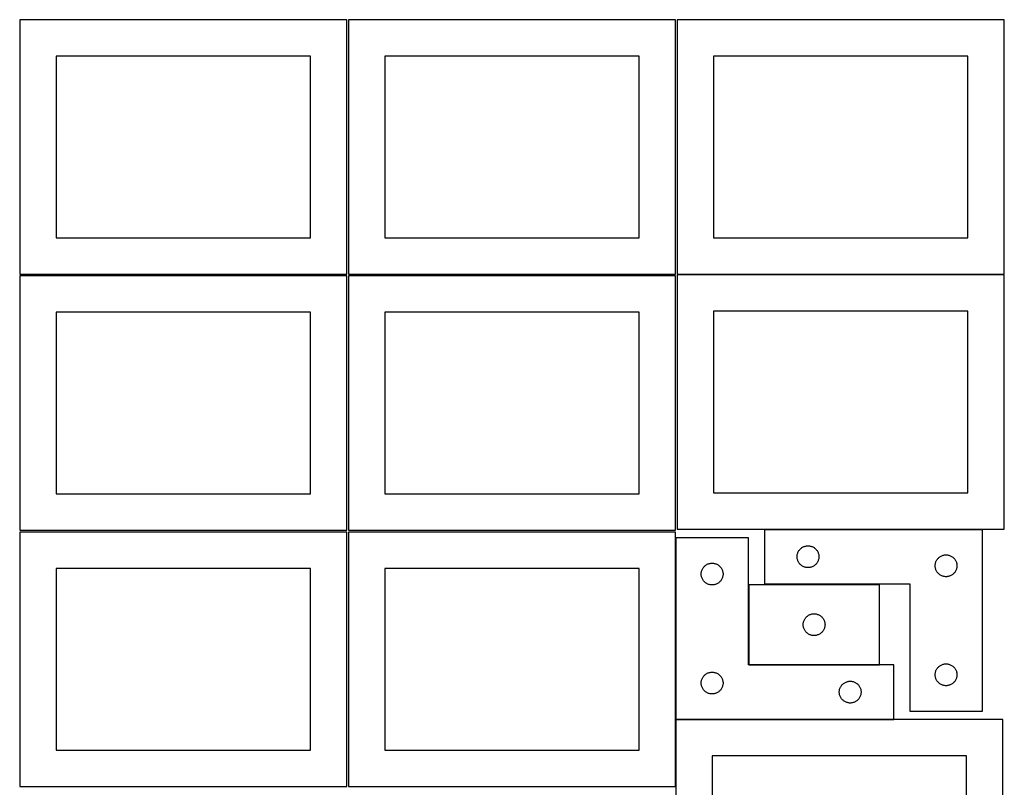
# Model space of a CAD drawing. Header units: millimetres. Extents: x 7 to 1243, y 7 to 2493.
# Tile 10 of 19: x 7 to 820, y 1275 to 1909. Entities that reach past the tile are written whole.
import ezdxf

# ---------------------------------------------------------------- set-up
doc = ezdxf.new("R2010")
doc.units = ezdxf.units.MM
doc.layers.add('COMMON', color=5, linetype='CONTINUOUS', true_color=0x0000ff)
doc.layers.add('CUT', color=7, linetype='CONTINUOUS', true_color=0x000000)

msp = doc.modelspace()

# ---------------------------------------------------------------- linework, layer by layer
at = {"layer": 'COMMON'}
for p, q in [((621.457728, 1487.87699), (801.457728, 1487.87699)), ((608.510984, 1376.069847), (716.510984, 1376.069847)), ((728.298393, 1330.869847), (548.298393, 1330.869847))]:
    msp.add_line(p, q, dxfattribs=at)
at = {"layer": 'CUT'}
for p, q in [((276.520933, 1908.688661), (6.520933, 1908.688661)), ((6.520933, 1908.688661), (6.520933, 1698.688661)), ((276.520933, 1698.688661), (276.520933, 1908.688661)), ((548.041929, 1908.688661), (278.041929, 1908.688661)), ((278.041929, 1908.688661), (278.041929, 1698.688661)), ((548.041929, 1698.688661), (548.041929, 1908.688661)), ((819.562864, 1908.688661), (549.562864, 1908.688661)), ((549.562864, 1908.688661), (549.562864, 1698.688661)), ((819.562864, 1698.688661), (819.562864, 1908.688661)), ((246.520933, 1878.688661), (36.520933, 1878.688661)), ((36.520933, 1878.688661), (36.520933, 1728.688661)), ((246.520933, 1728.688661), (246.520933, 1878.688661)), ((518.041929, 1878.688661), (308.041929, 1878.688661)), ((308.041929, 1878.688661), (308.041929, 1728.688661)), ((518.041929, 1728.688661), (518.041929, 1878.688661)), ((789.562864, 1878.688661), (579.562864, 1878.688661)), ((579.562864, 1878.688661), (579.562864, 1728.688661)), ((789.562864, 1728.688661), (789.562864, 1878.688661)), ((36.520933, 1728.688661), (246.520933, 1728.688661)), ((308.041929, 1728.688661), (518.041929, 1728.688661)), ((579.562864, 1728.688661), (789.562864, 1728.688661)), ((6.520933, 1698.688661), (276.520933, 1698.688661)), ((276.520933, 1697.167665), (6.520933, 1697.167665)), ((6.520933, 1697.167665), (6.520933, 1487.167665)), ((276.520933, 1487.167665), (276.520933, 1697.167665)), ((278.041929, 1698.688661), (548.041929, 1698.688661)), ((548.041929, 1697.167665), (278.041929, 1697.167665)), ((278.041929, 1697.167665), (278.041929, 1487.167665)), ((548.041929, 1487.167665), (548.041929, 1697.167665)), ((819.529722, 1697.976991), (549.529722, 1697.976991)), ((549.529722, 1697.976991), (549.529722, 1487.976991)), ((549.562864, 1698.688661), (819.562864, 1698.688661)), ((819.529722, 1487.976991), (819.529722, 1697.976991)), ((246.520933, 1667.167665), (36.520933, 1667.167665)), ((36.520933, 1667.167665), (36.520933, 1517.167665)), ((246.520933, 1517.167665), (246.520933, 1667.167665)), ((518.041929, 1667.167665), (308.041929, 1667.167665)), ((308.041929, 1667.167665), (308.041929, 1517.167665)), ((518.041929, 1517.167665), (518.041929, 1667.167665)), ((789.529722, 1667.976991), (579.529722, 1667.976991)), ((579.529722, 1667.976991), (579.529722, 1517.976991)), ((789.529722, 1517.976991), (789.529722, 1667.976991)), ((36.520933, 1517.167665), (246.520933, 1517.167665)), ((308.041929, 1517.167665), (518.041929, 1517.167665)), ((579.529722, 1517.976991), (789.529722, 1517.976991)), ((549.529722, 1487.976991), (819.529722, 1487.976991)), ((6.520933, 1487.167665), (276.520933, 1487.167665)), ((276.520933, 1485.646669), (6.520933, 1485.646669)), ((6.520933, 1485.646669), (6.520933, 1275.646669)), ((276.520933, 1275.646669), (276.520933, 1485.646669)), ((278.041929, 1487.167665), (548.041929, 1487.167665)), ((548.041929, 1485.646669), (278.041929, 1485.646669)), ((278.041929, 1485.646669), (278.041929, 1275.646669)), ((548.041929, 1275.646669), (548.041929, 1485.646669)), ((608.298393, 1480.969847), (548.298393, 1480.969847)), ((548.298393, 1480.969847), (548.298393, 1330.969847)), ((608.298393, 1375.969847), (608.298393, 1480.969847)), ((801.457728, 1487.77699), (621.457728, 1487.77699)), ((621.457728, 1487.77699), (621.457728, 1442.77699)), ((801.457728, 1337.77699), (801.457728, 1487.77699)), ((650.691169, 1471.211103), (651.093767, 1471.640951)), ((651.093767, 1471.640951), (651.523615, 1472.043549)), ((651.523615, 1472.043549), (651.978875, 1472.41717)), ((651.978875, 1472.41717), (652.457595, 1472.760217)), ((652.457595, 1472.760217), (652.957728, 1473.071219)), ((652.957728, 1473.071219), (653.477129, 1473.348845)), ((653.477129, 1473.348845), (654.013577, 1473.591906)), ((654.013577, 1473.591906), (654.564772, 1473.799361)), ((654.564772, 1473.799361), (655.128356, 1473.970323)), ((655.128356, 1473.970323), (655.701915, 1474.104058)), ((655.701915, 1474.104058), (656.282992, 1474.199994)), ((656.282992, 1474.199994), (656.869099, 1474.257721)), ((656.869099, 1474.257721), (657.457728, 1474.27699)), ((657.457728, 1474.27699), (658.046356, 1474.257721)), ((658.046356, 1474.257721), (658.632463, 1474.199994)), ((658.632463, 1474.199994), (659.21354, 1474.104058)), ((659.21354, 1474.104058), (659.787099, 1473.970323)), ((659.787099, 1473.970323), (660.350683, 1473.799361)), ((660.350683, 1473.799361), (660.901878, 1473.591906)), ((660.901878, 1473.591906), (661.438326, 1473.348845)), ((661.438326, 1473.348845), (661.957728, 1473.071219)), ((661.957728, 1473.071219), (662.45786, 1472.760217)), ((662.45786, 1472.760217), (662.93658, 1472.41717)), ((662.93658, 1472.41717), (663.39184, 1472.043549)), ((663.39184, 1472.043549), (663.821689, 1471.640951)), ((663.821689, 1471.640951), (664.224286, 1471.211103)), ((648.457728, 1465.27699), (648.476997, 1465.865618)), ((648.476997, 1464.688362), (648.457728, 1465.27699)), ((648.476997, 1465.865618), (648.534724, 1466.451726)), ((648.534724, 1464.102255), (648.476997, 1464.688362)), ((648.534724, 1466.451726), (648.63066, 1467.032803)), ((648.63066, 1463.521177), (648.534724, 1464.102255)), ((648.63066, 1467.032803), (648.764395, 1467.606362)), ((648.764395, 1462.947619), (648.63066, 1463.521177)), ((648.764395, 1467.606362), (648.935356, 1468.169946)), ((648.935356, 1468.169946), (649.142812, 1468.721141)), ((649.142812, 1468.721141), (649.385873, 1469.257589)), ((649.385873, 1469.257589), (649.663499, 1469.77699)), ((649.663499, 1469.77699), (649.974501, 1470.277122)), ((649.974501, 1470.277122), (650.317547, 1470.755843)), ((650.317547, 1470.755843), (650.691169, 1471.211103)), ((664.224286, 1471.211103), (664.597908, 1470.755843)), ((664.597908, 1470.755843), (664.940954, 1470.277122)), ((664.940954, 1470.277122), (665.251956, 1469.77699)), ((665.251956, 1469.77699), (665.529582, 1469.257589)), ((665.529582, 1469.257589), (665.772643, 1468.721141)), ((665.772643, 1468.721141), (665.980099, 1468.169946)), ((665.980099, 1468.169946), (666.15106, 1467.606362)), ((666.15106, 1467.606362), (666.284795, 1467.032803)), ((666.284795, 1463.521177), (666.15106, 1462.947619)), ((666.284795, 1467.032803), (666.380731, 1466.451726)), ((666.380731, 1464.102255), (666.284795, 1463.521177)), ((666.380731, 1466.451726), (666.438458, 1465.865618)), ((666.438458, 1464.688362), (666.380731, 1464.102255)), ((666.438458, 1465.865618), (666.457728, 1465.27699)), ((666.457728, 1465.27699), (666.438458, 1464.688362)), ((764.317547, 1463.255843), (764.691169, 1463.711103)), ((764.691169, 1463.711103), (765.093767, 1464.140951)), ((765.093767, 1464.140951), (765.523615, 1464.543549)), ((765.523615, 1464.543549), (765.978875, 1464.91717)), ((765.978875, 1464.91717), (766.457595, 1465.260217)), ((766.457595, 1465.260217), (766.957728, 1465.571219)), ((766.957728, 1465.571219), (767.477129, 1465.848845)), ((767.477129, 1465.848845), (768.013577, 1466.091906)), ((768.013577, 1466.091906), (768.564772, 1466.299361)), ((768.564772, 1466.299361), (769.128356, 1466.470323)), ((769.128356, 1466.470323), (769.701915, 1466.604058)), ((769.701915, 1466.604058), (770.282992, 1466.699994)), ((770.282992, 1466.699994), (770.869099, 1466.757721)), ((770.869099, 1466.757721), (771.457728, 1466.77699)), ((771.457728, 1466.77699), (772.046356, 1466.757721)), ((772.046356, 1466.757721), (772.632463, 1466.699994)), ((772.632463, 1466.699994), (773.21354, 1466.604058)), ((773.21354, 1466.604058), (773.787099, 1466.470323)), ((773.787099, 1466.470323), (774.350683, 1466.299361)), ((774.350683, 1466.299361), (774.901878, 1466.091906)), ((774.901878, 1466.091906), (775.438326, 1465.848845)), ((775.438326, 1465.848845), (775.957728, 1465.571219)), ((775.957728, 1465.571219), (776.45786, 1465.260217)), ((776.45786, 1465.260217), (776.93658, 1464.91717)), ((776.93658, 1464.91717), (777.39184, 1464.543549)), ((777.39184, 1464.543549), (777.821689, 1464.140951)), ((777.821689, 1464.140951), (778.224286, 1463.711103)), ((778.224286, 1463.711103), (778.597908, 1463.255843)), ((246.520933, 1455.646669), (36.520933, 1455.646669)), ((36.520933, 1455.646669), (36.520933, 1305.646669)), ((246.520933, 1305.646669), (246.520933, 1455.646669)), ((518.041929, 1455.646669), (308.041929, 1455.646669)), ((308.041929, 1455.646669), (308.041929, 1305.646669)), ((518.041929, 1305.646669), (518.041929, 1455.646669)), ((570.226538, 1454.950445), (570.504164, 1455.469847)), ((570.504164, 1455.469847), (570.815167, 1455.969979)), ((570.815167, 1455.969979), (571.158213, 1456.448699)), ((571.158213, 1456.448699), (571.531835, 1456.903959)), ((571.531835, 1456.903959), (571.934432, 1457.333808)), ((571.934432, 1457.333808), (572.364281, 1457.736405)), ((572.364281, 1457.736405), (572.81954, 1458.110027)), ((572.81954, 1458.110027), (573.298261, 1458.453073)), ((573.298261, 1458.453073), (573.798393, 1458.764075)), ((573.798393, 1458.764075), (574.317795, 1459.041701)), ((574.317795, 1459.041701), (574.854242, 1459.284762)), ((574.854242, 1459.284762), (575.405438, 1459.492218)), ((575.405438, 1459.492218), (575.969022, 1459.663179)), ((575.969022, 1459.663179), (576.54258, 1459.796914)), ((576.54258, 1459.796914), (577.123657, 1459.89285)), ((577.123657, 1459.89285), (577.709765, 1459.950577)), ((577.709765, 1459.950577), (578.298393, 1459.969847)), ((578.298393, 1459.969847), (578.887021, 1459.950577)), ((578.887021, 1459.950577), (579.473129, 1459.89285)), ((579.473129, 1459.89285), (580.054206, 1459.796914)), ((580.054206, 1459.796914), (580.627765, 1459.663179)), ((580.627765, 1459.663179), (581.191348, 1459.492218)), ((581.191348, 1459.492218), (581.742544, 1459.284762)), ((581.742544, 1459.284762), (582.278991, 1459.041701)), ((582.278991, 1459.041701), (582.798393, 1458.764075)), ((582.798393, 1458.764075), (583.298525, 1458.453073)), ((583.298525, 1458.453073), (583.777246, 1458.110027)), ((583.777246, 1458.110027), (584.232505, 1457.736405)), ((584.232505, 1457.736405), (584.662354, 1457.333808)), ((584.662354, 1457.333808), (585.064951, 1456.903959)), ((585.064951, 1456.903959), (585.438573, 1456.448699)), ((585.438573, 1456.448699), (585.78162, 1455.969979)), ((585.78162, 1455.969979), (586.092622, 1455.469847)), ((586.092622, 1455.469847), (586.370248, 1454.950445)), ((648.935356, 1462.384035), (648.764395, 1462.947619)), ((649.142812, 1461.832839), (648.935356, 1462.384035)), ((649.385873, 1461.296392), (649.142812, 1461.832839)), ((649.663499, 1460.77699), (649.385873, 1461.296392)), ((649.974501, 1460.276858), (649.663499, 1460.77699)), ((650.317547, 1459.798137), (649.974501, 1460.276858)), ((650.691169, 1459.342878), (650.317547, 1459.798137)), ((651.093767, 1458.913029), (650.691169, 1459.342878)), ((651.523615, 1458.510432), (651.093767, 1458.913029)), ((651.978875, 1458.13681), (651.523615, 1458.510432)), ((652.457595, 1457.793764), (651.978875, 1458.13681)), ((652.957728, 1457.482762), (652.457595, 1457.793764)), ((653.477129, 1457.205136), (652.957728, 1457.482762)), ((654.013577, 1456.962075), (653.477129, 1457.205136)), ((654.564772, 1456.754619), (654.013577, 1456.962075)), ((655.128356, 1456.583658), (654.564772, 1456.754619)), ((655.701915, 1456.449923), (655.128356, 1456.583658)), ((656.282992, 1456.353987), (655.701915, 1456.449923)), ((656.869099, 1456.29626), (656.282992, 1456.353987)), ((657.457728, 1456.27699), (656.869099, 1456.29626)), ((658.046356, 1456.29626), (657.457728, 1456.27699)), ((658.632463, 1456.353987), (658.046356, 1456.29626)), ((659.21354, 1456.449923), (658.632463, 1456.353987)), ((659.787099, 1456.583658), (659.21354, 1456.449923)), ((660.350683, 1456.754619), (659.787099, 1456.583658)), ((660.901878, 1456.962075), (660.350683, 1456.754619)), ((661.438326, 1457.205136), (660.901878, 1456.962075)), ((661.957728, 1457.482762), (661.438326, 1457.205136)), ((662.45786, 1457.793764), (661.957728, 1457.482762)), ((662.93658, 1458.13681), (662.45786, 1457.793764)), ((663.39184, 1458.510432), (662.93658, 1458.13681)), ((663.821689, 1458.913029), (663.39184, 1458.510432)), ((664.224286, 1459.342878), (663.821689, 1458.913029)), ((664.597908, 1459.798137), (664.224286, 1459.342878)), ((664.940954, 1460.276858), (664.597908, 1459.798137)), ((665.251956, 1460.77699), (664.940954, 1460.276858)), ((665.529582, 1461.296392), (665.251956, 1460.77699)), ((665.772643, 1461.832839), (665.529582, 1461.296392)), ((665.980099, 1462.384035), (665.772643, 1461.832839)), ((666.15106, 1462.947619), (665.980099, 1462.384035)), ((762.457728, 1457.77699), (762.476997, 1458.365618)), ((762.476997, 1457.188362), (762.457728, 1457.77699)), ((762.476997, 1458.365618), (762.534724, 1458.951726)), ((762.534724, 1456.602255), (762.476997, 1457.188362)), ((762.534724, 1458.951726), (762.63066, 1459.532803)), ((762.63066, 1456.021177), (762.534724, 1456.602255)), ((762.63066, 1459.532803), (762.764395, 1460.106362)), ((762.764395, 1455.447619), (762.63066, 1456.021177)), ((762.764395, 1460.106362), (762.935356, 1460.669946)), ((762.935356, 1454.884035), (762.764395, 1455.447619)), ((762.935356, 1460.669946), (763.142812, 1461.221141)), ((763.142812, 1461.221141), (763.385873, 1461.757589)), ((763.385873, 1461.757589), (763.663499, 1462.27699)), ((763.663499, 1462.27699), (763.974501, 1462.777122)), ((763.974501, 1462.777122), (764.317547, 1463.255843)), ((778.597908, 1463.255843), (778.940954, 1462.777122)), ((778.940954, 1462.777122), (779.251956, 1462.27699)), ((779.251956, 1462.27699), (779.529582, 1461.757589)), ((779.529582, 1461.757589), (779.772643, 1461.221141)), ((779.772643, 1461.221141), (779.980099, 1460.669946)), ((779.980099, 1460.669946), (780.15106, 1460.106362)), ((780.15106, 1455.447619), (779.980099, 1454.884035)), ((780.15106, 1460.106362), (780.284795, 1459.532803)), ((780.284795, 1456.021177), (780.15106, 1455.447619)), ((780.284795, 1459.532803), (780.380731, 1458.951726)), ((780.380731, 1456.602255), (780.284795, 1456.021177)), ((780.380731, 1458.951726), (780.438458, 1458.365618)), ((780.438458, 1457.188362), (780.380731, 1456.602255)), ((780.438458, 1458.365618), (780.457728, 1457.77699)), ((780.457728, 1457.77699), (780.438458, 1457.188362)), ((569.298393, 1450.969847), (569.317663, 1451.558475)), ((569.317663, 1450.381218), (569.298393, 1450.969847)), ((569.317663, 1451.558475), (569.375389, 1452.144582)), ((569.375389, 1449.795111), (569.317663, 1450.381218)), ((569.375389, 1452.144582), (569.471326, 1452.725659)), ((569.471326, 1449.214034), (569.375389, 1449.795111)), ((569.471326, 1452.725659), (569.605061, 1453.299218)), ((569.605061, 1448.640475), (569.471326, 1449.214034)), ((569.605061, 1453.299218), (569.776022, 1453.862802)), ((569.776022, 1448.076891), (569.605061, 1448.640475)), ((569.776022, 1453.862802), (569.983477, 1454.413997)), ((569.983477, 1447.525696), (569.776022, 1448.076891)), ((569.983477, 1454.413997), (570.226538, 1454.950445)), ((570.226538, 1446.989248), (569.983477, 1447.525696)), ((586.370248, 1454.950445), (586.613309, 1454.413997)), ((586.613309, 1447.525696), (586.370248, 1446.989248)), ((586.613309, 1454.413997), (586.820764, 1453.862802)), ((586.820764, 1448.076891), (586.613309, 1447.525696)), ((586.820764, 1453.862802), (586.991726, 1453.299218)), ((586.991726, 1448.640475), (586.820764, 1448.076891)), ((586.991726, 1453.299218), (587.125461, 1452.725659)), ((587.125461, 1449.214034), (586.991726, 1448.640475)), ((587.125461, 1452.725659), (587.221397, 1452.144582)), ((587.221397, 1449.795111), (587.125461, 1449.214034)), ((587.221397, 1452.144582), (587.279123, 1451.558475)), ((587.279123, 1450.381218), (587.221397, 1449.795111)), ((587.279123, 1451.558475), (587.298393, 1450.969847)), ((587.298393, 1450.969847), (587.279123, 1450.381218)), ((763.142812, 1454.332839), (762.935356, 1454.884035)), ((763.385873, 1453.796392), (763.142812, 1454.332839)), ((763.663499, 1453.27699), (763.385873, 1453.796392)), ((763.974501, 1452.776858), (763.663499, 1453.27699)), ((764.317547, 1452.298137), (763.974501, 1452.776858)), ((764.691169, 1451.842878), (764.317547, 1452.298137)), ((765.093767, 1451.413029), (764.691169, 1451.842878)), ((765.523615, 1451.010432), (765.093767, 1451.413029)), ((765.978875, 1450.63681), (765.523615, 1451.010432)), ((766.457595, 1450.293764), (765.978875, 1450.63681)), ((766.957728, 1449.982762), (766.457595, 1450.293764)), ((767.477129, 1449.705136), (766.957728, 1449.982762)), ((768.013577, 1449.462075), (767.477129, 1449.705136)), ((768.564772, 1449.254619), (768.013577, 1449.462075)), ((769.128356, 1449.083658), (768.564772, 1449.254619)), ((769.701915, 1448.949923), (769.128356, 1449.083658)), ((770.282992, 1448.853987), (769.701915, 1448.949923)), ((770.869099, 1448.79626), (770.282992, 1448.853987)), ((771.457728, 1448.77699), (770.869099, 1448.79626)), ((772.046356, 1448.79626), (771.457728, 1448.77699)), ((772.632463, 1448.853987), (772.046356, 1448.79626)), ((773.21354, 1448.949923), (772.632463, 1448.853987)), ((773.787099, 1449.083658), (773.21354, 1448.949923)), ((774.350683, 1449.254619), (773.787099, 1449.083658)), ((774.901878, 1449.462075), (774.350683, 1449.254619)), ((775.438326, 1449.705136), (774.901878, 1449.462075)), ((775.957728, 1449.982762), (775.438326, 1449.705136)), ((776.45786, 1450.293764), (775.957728, 1449.982762)), ((776.93658, 1450.63681), (776.45786, 1450.293764)), ((777.39184, 1451.010432), (776.93658, 1450.63681)), ((777.821689, 1451.413029), (777.39184, 1451.010432)), ((778.224286, 1451.842878), (777.821689, 1451.413029)), ((778.597908, 1452.298137), (778.224286, 1451.842878)), ((778.940954, 1452.776858), (778.597908, 1452.298137)), ((779.251956, 1453.27699), (778.940954, 1452.776858)), ((779.529582, 1453.796392), (779.251956, 1453.27699)), ((779.772643, 1454.332839), (779.529582, 1453.796392)), ((779.980099, 1454.884035), (779.772643, 1454.332839)), ((570.504164, 1446.469847), (570.226538, 1446.989248)), ((570.815167, 1445.969714), (570.504164, 1446.469847)), ((571.158213, 1445.490994), (570.815167, 1445.969714)), ((571.531835, 1445.035734), (571.158213, 1445.490994)), ((571.934432, 1444.605885), (571.531835, 1445.035734)), ((572.364281, 1444.203288), (571.934432, 1444.605885)), ((572.81954, 1443.829666), (572.364281, 1444.203288)), ((573.298261, 1443.48662), (572.81954, 1443.829666)), ((573.798393, 1443.175618), (573.298261, 1443.48662)), ((574.317795, 1442.897992), (573.798393, 1443.175618)), ((574.854242, 1442.654931), (574.317795, 1442.897992)), ((575.405438, 1442.447475), (574.854242, 1442.654931)), ((575.969022, 1442.276514), (575.405438, 1442.447475)), ((576.54258, 1442.142779), (575.969022, 1442.276514)), ((577.123657, 1442.046843), (576.54258, 1442.142779)), ((577.709765, 1441.989116), (577.123657, 1442.046843)), ((578.298393, 1441.969847), (577.709765, 1441.989116)), ((578.887021, 1441.989116), (578.298393, 1441.969847)), ((579.473129, 1442.046843), (578.887021, 1441.989116)), ((580.054206, 1442.142779), (579.473129, 1442.046843)), ((580.627765, 1442.276514), (580.054206, 1442.142779)), ((581.191348, 1442.447475), (580.627765, 1442.276514)), ((581.742544, 1442.654931), (581.191348, 1442.447475)), ((582.278991, 1442.897992), (581.742544, 1442.654931)), ((582.798393, 1443.175618), (582.278991, 1442.897992)), ((583.298525, 1443.48662), (582.798393, 1443.175618)), ((583.777246, 1443.829666), (583.298525, 1443.48662)), ((584.232505, 1444.203288), (583.777246, 1443.829666)), ((584.662354, 1444.605885), (584.232505, 1444.203288)), ((585.064951, 1445.035734), (584.662354, 1444.605885)), ((585.438573, 1445.490994), (585.064951, 1445.035734)), ((585.78162, 1445.969714), (585.438573, 1445.490994)), ((586.092622, 1446.469847), (585.78162, 1445.969714)), ((586.370248, 1446.989248), (586.092622, 1446.469847)), ((716.510984, 1442.169848), (608.510984, 1442.169848)), ((608.510984, 1442.169848), (608.510984, 1376.169848)), ((621.457728, 1442.77699), (741.457728, 1442.77699)), ((716.510984, 1376.169848), (716.510984, 1442.169848)), ((741.457728, 1442.77699), (741.457728, 1337.77699)), ((655.370803, 1414.6487), (655.744425, 1415.10396)), ((655.744425, 1415.10396), (656.147023, 1415.533809)), ((656.147023, 1415.533809), (656.576871, 1415.936406)), ((656.576871, 1415.936406), (657.032131, 1416.310028)), ((657.032131, 1416.310028), (657.510851, 1416.653074)), ((657.510851, 1416.653074), (658.010984, 1416.964076)), ((658.010984, 1416.964076), (658.530385, 1417.241702)), ((658.530385, 1417.241702), (659.066833, 1417.484763)), ((659.066833, 1417.484763), (659.618028, 1417.692219)), ((659.618028, 1417.692219), (660.181612, 1417.86318)), ((660.181612, 1417.86318), (660.755171, 1417.996915)), ((660.755171, 1417.996915), (661.336248, 1418.092851)), ((661.336248, 1418.092851), (661.922355, 1418.150578)), ((661.922355, 1418.150578), (662.510984, 1418.169848)), ((662.510984, 1418.169848), (663.099612, 1418.150578)), ((663.099612, 1418.150578), (663.685719, 1418.092851)), ((663.685719, 1418.092851), (664.266796, 1417.996915)), ((664.266796, 1417.996915), (664.840355, 1417.86318)), ((664.840355, 1417.86318), (665.403939, 1417.692219)), ((665.403939, 1417.692219), (665.955134, 1417.484763)), ((665.955134, 1417.484763), (666.491582, 1417.241702)), ((666.491582, 1417.241702), (667.010984, 1416.964076)), ((667.010984, 1416.964076), (667.511116, 1416.653074)), ((667.511116, 1416.653074), (667.989836, 1416.310028)), ((667.989836, 1416.310028), (668.445096, 1415.936406)), ((668.445096, 1415.936406), (668.874945, 1415.533809)), ((668.874945, 1415.533809), (669.277542, 1415.10396)), ((669.277542, 1415.10396), (669.651164, 1414.6487)), ((653.510984, 1409.169848), (653.530253, 1409.758476)), ((653.530253, 1408.581219), (653.510984, 1409.169848)), ((653.530253, 1409.758476), (653.58798, 1410.344583)), ((653.58798, 1407.995112), (653.530253, 1408.581219)), ((653.58798, 1410.344583), (653.683916, 1410.92566)), ((653.683916, 1407.414035), (653.58798, 1407.995112)), ((653.683916, 1410.92566), (653.817651, 1411.499219)), ((653.817651, 1406.840476), (653.683916, 1407.414035)), ((653.817651, 1411.499219), (653.988612, 1412.062803)), ((653.988612, 1406.276892), (653.817651, 1406.840476)), ((653.988612, 1412.062803), (654.196068, 1412.613998)), ((654.196068, 1412.613998), (654.439129, 1413.150446)), ((654.439129, 1413.150446), (654.716755, 1413.669848)), ((654.716755, 1413.669848), (655.027757, 1414.16998)), ((655.027757, 1414.16998), (655.370803, 1414.6487)), ((669.651164, 1414.6487), (669.99421, 1414.16998)), ((669.99421, 1414.16998), (670.305212, 1413.669848)), ((670.305212, 1413.669848), (670.582838, 1413.150446)), ((670.582838, 1413.150446), (670.825899, 1412.613998)), ((670.825899, 1412.613998), (671.033355, 1412.062803)), ((671.033355, 1412.062803), (671.204316, 1411.499219)), ((671.204316, 1406.840476), (671.033355, 1406.276892)), ((671.204316, 1411.499219), (671.338051, 1410.92566)), ((671.338051, 1407.414035), (671.204316, 1406.840476)), ((671.338051, 1410.92566), (671.433987, 1410.344583)), ((671.433987, 1407.995112), (671.338051, 1407.414035)), ((671.433987, 1410.344583), (671.491714, 1409.758476)), ((671.491714, 1408.581219), (671.433987, 1407.995112)), ((671.491714, 1409.758476), (671.510984, 1409.169848)), ((671.510984, 1409.169848), (671.491714, 1408.581219)), ((654.196068, 1405.725697), (653.988612, 1406.276892)), ((654.439129, 1405.189249), (654.196068, 1405.725697)), ((654.716755, 1404.669848), (654.439129, 1405.189249)), ((655.027757, 1404.169715), (654.716755, 1404.669848)), ((655.370803, 1403.690995), (655.027757, 1404.169715)), ((655.744425, 1403.235735), (655.370803, 1403.690995)), ((656.147023, 1402.805886), (655.744425, 1403.235735)), ((656.576871, 1402.403289), (656.147023, 1402.805886)), ((657.032131, 1402.029667), (656.576871, 1402.403289)), ((657.510851, 1401.686621), (657.032131, 1402.029667)), ((658.010984, 1401.375619), (657.510851, 1401.686621)), ((658.530385, 1401.097993), (658.010984, 1401.375619)), ((659.066833, 1400.854932), (658.530385, 1401.097993)), ((659.618028, 1400.647476), (659.066833, 1400.854932)), ((660.181612, 1400.476515), (659.618028, 1400.647476)), ((660.755171, 1400.34278), (660.181612, 1400.476515)), ((661.336248, 1400.246844), (660.755171, 1400.34278)), ((661.922355, 1400.189117), (661.336248, 1400.246844)), ((662.510984, 1400.169848), (661.922355, 1400.189117)), ((663.099612, 1400.189117), (662.510984, 1400.169848)), ((663.685719, 1400.246844), (663.099612, 1400.189117)), ((664.266796, 1400.34278), (663.685719, 1400.246844)), ((664.840355, 1400.476515), (664.266796, 1400.34278)), ((665.403939, 1400.647476), (664.840355, 1400.476515)), ((665.955134, 1400.854932), (665.403939, 1400.647476)), ((666.491582, 1401.097993), (665.955134, 1400.854932)), ((667.010984, 1401.375619), (666.491582, 1401.097993)), ((667.511116, 1401.686621), (667.010984, 1401.375619)), ((667.989836, 1402.029667), (667.511116, 1401.686621)), ((668.445096, 1402.403289), (667.989836, 1402.029667)), ((668.874945, 1402.805886), (668.445096, 1402.403289)), ((669.277542, 1403.235735), (668.874945, 1402.805886)), ((669.651164, 1403.690995), (669.277542, 1403.235735)), ((669.99421, 1404.169715), (669.651164, 1403.690995)), ((670.305212, 1404.669848), (669.99421, 1404.169715)), ((670.582838, 1405.189249), (670.305212, 1404.669848)), ((670.825899, 1405.725697), (670.582838, 1405.189249)), ((671.033355, 1406.276892), (670.825899, 1405.725697)), ((728.298393, 1375.969847), (608.298393, 1375.969847)), ((608.510984, 1376.169848), (716.510984, 1376.169848)), ((728.298393, 1330.969847), (728.298393, 1375.969847)), ((764.691169, 1373.711103), (765.093767, 1374.140951)), ((765.093767, 1374.140951), (765.523615, 1374.543549)), ((765.523615, 1374.543549), (765.978875, 1374.91717)), ((765.978875, 1374.91717), (766.457595, 1375.260217)), ((766.457595, 1375.260217), (766.957728, 1375.571219)), ((766.957728, 1375.571219), (767.477129, 1375.848845)), ((767.477129, 1375.848845), (768.013577, 1376.091906)), ((768.013577, 1376.091906), (768.564772, 1376.299361)), ((768.564772, 1376.299361), (769.128356, 1376.470323)), ((769.128356, 1376.470323), (769.701915, 1376.604058)), ((769.701915, 1376.604058), (770.282992, 1376.699994)), ((770.282992, 1376.699994), (770.869099, 1376.757721)), ((770.869099, 1376.757721), (771.457728, 1376.77699)), ((771.457728, 1376.77699), (772.046356, 1376.757721)), ((772.046356, 1376.757721), (772.632463, 1376.699994)), ((772.632463, 1376.699994), (773.21354, 1376.604058)), ((773.21354, 1376.604058), (773.787099, 1376.470323)), ((773.787099, 1376.470323), (774.350683, 1376.299361)), ((774.350683, 1376.299361), (774.901878, 1376.091906)), ((774.901878, 1376.091906), (775.438326, 1375.848845)), ((775.438326, 1375.848845), (775.957728, 1375.571219)), ((775.957728, 1375.571219), (776.45786, 1375.260217)), ((776.45786, 1375.260217), (776.93658, 1374.91717)), ((776.93658, 1374.91717), (777.39184, 1374.543549)), ((777.39184, 1374.543549), (777.821689, 1374.140951)), ((777.821689, 1374.140951), (778.224286, 1373.711103)), ((570.504164, 1365.469847), (570.815167, 1365.969979)), ((570.815167, 1365.969979), (571.158213, 1366.448699)), ((571.158213, 1366.448699), (571.531835, 1366.903959)), ((571.531835, 1366.903959), (571.934432, 1367.333808)), ((571.934432, 1367.333808), (572.364281, 1367.736405)), ((572.364281, 1367.736405), (572.81954, 1368.110027)), ((572.81954, 1368.110027), (573.298261, 1368.453073)), ((573.298261, 1368.453073), (573.798393, 1368.764075)), ((573.798393, 1368.764075), (574.317795, 1369.041701)), ((574.317795, 1369.041701), (574.854242, 1369.284762)), ((574.854242, 1369.284762), (575.405438, 1369.492218)), ((575.405438, 1369.492218), (575.969022, 1369.663179)), ((575.969022, 1369.663179), (576.54258, 1369.796914)), ((576.54258, 1369.796914), (577.123657, 1369.89285)), ((577.123657, 1369.89285), (577.709765, 1369.950577)), ((577.709765, 1369.950577), (578.298393, 1369.969847)), ((578.298393, 1369.969847), (578.887021, 1369.950577)), ((578.887021, 1369.950577), (579.473129, 1369.89285)), ((579.473129, 1369.89285), (580.054206, 1369.796914)), ((580.054206, 1369.796914), (580.627765, 1369.663179)), ((580.627765, 1369.663179), (581.191348, 1369.492218)), ((581.191348, 1369.492218), (581.742544, 1369.284762)), ((581.742544, 1369.284762), (582.278991, 1369.041701)), ((582.278991, 1369.041701), (582.798393, 1368.764075)), ((582.798393, 1368.764075), (583.298525, 1368.453073)), ((583.298525, 1368.453073), (583.777246, 1368.110027)), ((583.777246, 1368.110027), (584.232505, 1367.736405)), ((584.232505, 1367.736405), (584.662354, 1367.333808)), ((584.662354, 1367.333808), (585.064951, 1366.903959)), ((585.064951, 1366.903959), (585.438573, 1366.448699)), ((585.438573, 1366.448699), (585.78162, 1365.969979)), ((585.78162, 1365.969979), (586.092622, 1365.469847)), ((762.457728, 1367.77699), (762.476997, 1368.365618)), ((762.476997, 1367.188362), (762.457728, 1367.77699)), ((762.476997, 1368.365618), (762.534724, 1368.951726)), ((762.534724, 1366.602255), (762.476997, 1367.188362)), ((762.534724, 1368.951726), (762.63066, 1369.532803)), ((762.63066, 1366.021177), (762.534724, 1366.602255)), ((762.63066, 1369.532803), (762.764395, 1370.106362)), ((762.764395, 1365.447619), (762.63066, 1366.021177)), ((762.764395, 1370.106362), (762.935356, 1370.669946)), ((762.935356, 1370.669946), (763.142812, 1371.221141)), ((763.142812, 1371.221141), (763.385873, 1371.757589)), ((763.385873, 1371.757589), (763.663499, 1372.27699)), ((763.663499, 1372.27699), (763.974501, 1372.777122)), ((763.974501, 1372.777122), (764.317547, 1373.255843)), ((764.317547, 1373.255843), (764.691169, 1373.711103)), ((778.224286, 1373.711103), (778.597908, 1373.255843)), ((778.597908, 1373.255843), (778.940954, 1372.777122)), ((778.940954, 1372.777122), (779.251956, 1372.27699)), ((779.251956, 1372.27699), (779.529582, 1371.757589)), ((779.529582, 1371.757589), (779.772643, 1371.221141)), ((779.772643, 1371.221141), (779.980099, 1370.669946)), ((779.980099, 1370.669946), (780.15106, 1370.106362)), ((780.15106, 1370.106362), (780.284795, 1369.532803)), ((780.284795, 1366.021177), (780.15106, 1365.447619)), ((780.284795, 1369.532803), (780.380731, 1368.951726)), ((780.380731, 1366.602255), (780.284795, 1366.021177)), ((780.380731, 1368.951726), (780.438458, 1368.365618)), ((780.438458, 1367.188362), (780.380731, 1366.602255)), ((780.438458, 1368.365618), (780.457728, 1367.77699)), ((780.457728, 1367.77699), (780.438458, 1367.188362)), ((569.298393, 1360.969847), (569.317663, 1361.558475)), ((569.317663, 1360.381218), (569.298393, 1360.969847)), ((569.317663, 1361.558475), (569.375389, 1362.144582)), ((569.375389, 1359.795111), (569.317663, 1360.381218)), ((569.375389, 1362.144582), (569.471326, 1362.725659)), ((569.471326, 1359.214034), (569.375389, 1359.795111)), ((569.471326, 1362.725659), (569.605061, 1363.299218)), ((569.605061, 1358.640475), (569.471326, 1359.214034)), ((569.605061, 1363.299218), (569.776022, 1363.862802)), ((569.776022, 1358.076891), (569.605061, 1358.640475)), ((569.776022, 1363.862802), (569.983477, 1364.413997)), ((569.983477, 1357.525696), (569.776022, 1358.076891)), ((569.983477, 1364.413997), (570.226538, 1364.950445)), ((570.226538, 1364.950445), (570.504164, 1365.469847)), ((586.092622, 1365.469847), (586.370248, 1364.950445)), ((586.370248, 1364.950445), (586.613309, 1364.413997)), ((586.613309, 1364.413997), (586.820764, 1363.862802)), ((586.820764, 1358.076891), (586.613309, 1357.525696)), ((586.820764, 1363.862802), (586.991726, 1363.299218)), ((586.991726, 1358.640475), (586.820764, 1358.076891)), ((586.991726, 1363.299218), (587.125461, 1362.725659)), ((587.125461, 1359.214034), (586.991726, 1358.640475)), ((587.125461, 1362.725659), (587.221397, 1362.144582)), ((587.221397, 1359.795111), (587.125461, 1359.214034)), ((587.221397, 1362.144582), (587.279123, 1361.558475)), ((587.279123, 1360.381218), (587.221397, 1359.795111)), ((587.279123, 1361.558475), (587.298393, 1360.969847)), ((587.298393, 1360.969847), (587.279123, 1360.381218)), ((684.226538, 1357.450445), (684.504164, 1357.969847)), ((684.504164, 1357.969847), (684.815167, 1358.469979)), ((684.815167, 1358.469979), (685.158213, 1358.948699)), ((685.158213, 1358.948699), (685.531835, 1359.403959)), ((685.531835, 1359.403959), (685.934432, 1359.833808)), ((685.934432, 1359.833808), (686.364281, 1360.236405)), ((686.364281, 1360.236405), (686.81954, 1360.610027)), ((686.81954, 1360.610027), (687.298261, 1360.953073)), ((687.298261, 1360.953073), (687.798393, 1361.264075)), ((687.798393, 1361.264075), (688.317795, 1361.541701)), ((688.317795, 1361.541701), (688.854242, 1361.784762)), ((688.854242, 1361.784762), (689.405438, 1361.992218)), ((689.405438, 1361.992218), (689.969022, 1362.163179)), ((689.969022, 1362.163179), (690.54258, 1362.296914)), ((690.54258, 1362.296914), (691.123657, 1362.39285)), ((691.123657, 1362.39285), (691.709765, 1362.450577)), ((691.709765, 1362.450577), (692.298393, 1362.469847)), ((692.298393, 1362.469847), (692.887021, 1362.450577)), ((692.887021, 1362.450577), (693.473129, 1362.39285)), ((693.473129, 1362.39285), (694.054206, 1362.296914)), ((694.054206, 1362.296914), (694.627765, 1362.163179)), ((694.627765, 1362.163179), (695.191348, 1361.992218)), ((695.191348, 1361.992218), (695.742544, 1361.784762)), ((695.742544, 1361.784762), (696.278991, 1361.541701)), ((696.278991, 1361.541701), (696.798393, 1361.264075)), ((696.798393, 1361.264075), (697.298525, 1360.953073)), ((697.298525, 1360.953073), (697.777246, 1360.610027)), ((697.777246, 1360.610027), (698.232505, 1360.236405)), ((698.232505, 1360.236405), (698.662354, 1359.833808)), ((698.662354, 1359.833808), (699.064951, 1359.403959)), ((699.064951, 1359.403959), (699.438573, 1358.948699)), ((699.438573, 1358.948699), (699.78162, 1358.469979)), ((699.78162, 1358.469979), (700.092622, 1357.969847)), ((700.092622, 1357.969847), (700.370248, 1357.450445)), ((762.935356, 1364.884035), (762.764395, 1365.447619)), ((763.142812, 1364.332839), (762.935356, 1364.884035)), ((763.385873, 1363.796392), (763.142812, 1364.332839)), ((763.663499, 1363.27699), (763.385873, 1363.796392)), ((763.974501, 1362.776858), (763.663499, 1363.27699)), ((764.317547, 1362.298137), (763.974501, 1362.776858)), ((764.691169, 1361.842878), (764.317547, 1362.298137)), ((765.093767, 1361.413029), (764.691169, 1361.842878)), ((765.523615, 1361.010432), (765.093767, 1361.413029)), ((765.978875, 1360.63681), (765.523615, 1361.010432)), ((766.457595, 1360.293764), (765.978875, 1360.63681)), ((766.957728, 1359.982762), (766.457595, 1360.293764)), ((767.477129, 1359.705136), (766.957728, 1359.982762)), ((768.013577, 1359.462075), (767.477129, 1359.705136)), ((768.564772, 1359.254619), (768.013577, 1359.462075)), ((769.128356, 1359.083658), (768.564772, 1359.254619)), ((769.701915, 1358.949923), (769.128356, 1359.083658)), ((770.282992, 1358.853987), (769.701915, 1358.949923)), ((770.869099, 1358.79626), (770.282992, 1358.853987)), ((771.457728, 1358.77699), (770.869099, 1358.79626)), ((772.046356, 1358.79626), (771.457728, 1358.77699)), ((772.632463, 1358.853987), (772.046356, 1358.79626)), ((773.21354, 1358.949923), (772.632463, 1358.853987)), ((773.787099, 1359.083658), (773.21354, 1358.949923)), ((774.350683, 1359.254619), (773.787099, 1359.083658)), ((774.901878, 1359.462075), (774.350683, 1359.254619)), ((775.438326, 1359.705136), (774.901878, 1359.462075)), ((775.957728, 1359.982762), (775.438326, 1359.705136)), ((776.45786, 1360.293764), (775.957728, 1359.982762)), ((776.93658, 1360.63681), (776.45786, 1360.293764)), ((777.39184, 1361.010432), (776.93658, 1360.63681)), ((777.821689, 1361.413029), (777.39184, 1361.010432)), ((778.224286, 1361.842878), (777.821689, 1361.413029)), ((778.597908, 1362.298137), (778.224286, 1361.842878)), ((778.940954, 1362.776858), (778.597908, 1362.298137)), ((779.251956, 1363.27699), (778.940954, 1362.776858)), ((779.529582, 1363.796392), (779.251956, 1363.27699)), ((779.772643, 1364.332839), (779.529582, 1363.796392)), ((779.980099, 1364.884035), (779.772643, 1364.332839)), ((780.15106, 1365.447619), (779.980099, 1364.884035)), ((570.226538, 1356.989248), (569.983477, 1357.525696)), ((570.504164, 1356.469847), (570.226538, 1356.989248)), ((570.815167, 1355.969714), (570.504164, 1356.469847)), ((571.158213, 1355.490994), (570.815167, 1355.969714)), ((571.531835, 1355.035734), (571.158213, 1355.490994)), ((571.934432, 1354.605885), (571.531835, 1355.035734)), ((572.364281, 1354.203288), (571.934432, 1354.605885)), ((572.81954, 1353.829666), (572.364281, 1354.203288)), ((573.298261, 1353.48662), (572.81954, 1353.829666)), ((573.798393, 1353.175618), (573.298261, 1353.48662)), ((574.317795, 1352.897992), (573.798393, 1353.175618)), ((574.854242, 1352.654931), (574.317795, 1352.897992)), ((575.405438, 1352.447475), (574.854242, 1352.654931)), ((575.969022, 1352.276514), (575.405438, 1352.447475)), ((576.54258, 1352.142779), (575.969022, 1352.276514)), ((577.123657, 1352.046843), (576.54258, 1352.142779)), ((577.709765, 1351.989116), (577.123657, 1352.046843)), ((578.298393, 1351.969847), (577.709765, 1351.989116)), ((578.887021, 1351.989116), (578.298393, 1351.969847)), ((579.473129, 1352.046843), (578.887021, 1351.989116)), ((580.054206, 1352.142779), (579.473129, 1352.046843)), ((580.627765, 1352.276514), (580.054206, 1352.142779)), ((581.191348, 1352.447475), (580.627765, 1352.276514)), ((581.742544, 1352.654931), (581.191348, 1352.447475)), ((582.278991, 1352.897992), (581.742544, 1352.654931)), ((582.798393, 1353.175618), (582.278991, 1352.897992)), ((583.298525, 1353.48662), (582.798393, 1353.175618)), ((583.777246, 1353.829666), (583.298525, 1353.48662)), ((584.232505, 1354.203288), (583.777246, 1353.829666)), ((584.662354, 1354.605885), (584.232505, 1354.203288)), ((585.064951, 1355.035734), (584.662354, 1354.605885)), ((585.438573, 1355.490994), (585.064951, 1355.035734)), ((585.78162, 1355.969714), (585.438573, 1355.490994)), ((586.092622, 1356.469847), (585.78162, 1355.969714)), ((586.370248, 1356.989248), (586.092622, 1356.469847)), ((586.613309, 1357.525696), (586.370248, 1356.989248)), ((683.298393, 1353.469847), (683.317663, 1354.058475)), ((683.317663, 1352.881218), (683.298393, 1353.469847)), ((683.317663, 1354.058475), (683.375389, 1354.644582)), ((683.375389, 1352.295111), (683.317663, 1352.881218)), ((683.375389, 1354.644582), (683.471326, 1355.225659)), ((683.471326, 1351.714034), (683.375389, 1352.295111)), ((683.471326, 1355.225659), (683.605061, 1355.799218)), ((683.605061, 1351.140475), (683.471326, 1351.714034)), ((683.605061, 1355.799218), (683.776022, 1356.362802)), ((683.776022, 1350.576891), (683.605061, 1351.140475)), ((683.776022, 1356.362802), (683.983477, 1356.913997)), ((683.983477, 1350.025696), (683.776022, 1350.576891)), ((683.983477, 1356.913997), (684.226538, 1357.450445)), ((684.226538, 1349.489248), (683.983477, 1350.025696)), ((700.370248, 1357.450445), (700.613309, 1356.913997)), ((700.613309, 1350.025696), (700.370248, 1349.489248)), ((700.613309, 1356.913997), (700.820764, 1356.362802)), ((700.820764, 1350.576891), (700.613309, 1350.025696)), ((700.820764, 1356.362802), (700.991726, 1355.799218)), ((700.991726, 1351.140475), (700.820764, 1350.576891)), ((700.991726, 1355.799218), (701.125461, 1355.225659)), ((701.125461, 1351.714034), (700.991726, 1351.140475)), ((701.125461, 1355.225659), (701.221397, 1354.644582)), ((701.221397, 1352.295111), (701.125461, 1351.714034)), ((701.221397, 1354.644582), (701.279123, 1354.058475)), ((701.279123, 1352.881218), (701.221397, 1352.295111)), ((701.279123, 1354.058475), (701.298393, 1353.469847)), ((701.298393, 1353.469847), (701.279123, 1352.881218)), ((684.504164, 1348.969847), (684.226538, 1349.489248)), ((684.815167, 1348.469714), (684.504164, 1348.969847)), ((685.158213, 1347.990994), (684.815167, 1348.469714)), ((685.531835, 1347.535734), (685.158213, 1347.990994)), ((685.934432, 1347.105885), (685.531835, 1347.535734)), ((686.364281, 1346.703288), (685.934432, 1347.105885)), ((686.81954, 1346.329666), (686.364281, 1346.703288)), ((687.298261, 1345.98662), (686.81954, 1346.329666)), ((687.798393, 1345.675618), (687.298261, 1345.98662)), ((688.317795, 1345.397992), (687.798393, 1345.675618)), ((688.854242, 1345.154931), (688.317795, 1345.397992)), ((689.405438, 1344.947475), (688.854242, 1345.154931)), ((689.969022, 1344.776514), (689.405438, 1344.947475)), ((690.54258, 1344.642779), (689.969022, 1344.776514)), ((691.123657, 1344.546843), (690.54258, 1344.642779)), ((691.709765, 1344.489116), (691.123657, 1344.546843)), ((692.298393, 1344.469847), (691.709765, 1344.489116)), ((692.887021, 1344.489116), (692.298393, 1344.469847)), ((693.473129, 1344.546843), (692.887021, 1344.489116)), ((694.054206, 1344.642779), (693.473129, 1344.546843)), ((694.627765, 1344.776514), (694.054206, 1344.642779)), ((695.191348, 1344.947475), (694.627765, 1344.776514)), ((695.742544, 1345.154931), (695.191348, 1344.947475)), ((696.278991, 1345.397992), (695.742544, 1345.154931)), ((696.798393, 1345.675618), (696.278991, 1345.397992)), ((697.298525, 1345.98662), (696.798393, 1345.675618)), ((697.777246, 1346.329666), (697.298525, 1345.98662)), ((698.232505, 1346.703288), (697.777246, 1346.329666)), ((698.662354, 1347.105885), (698.232505, 1346.703288)), ((699.064951, 1347.535734), (698.662354, 1347.105885)), ((699.438573, 1347.990994), (699.064951, 1347.535734)), ((699.78162, 1348.469714), (699.438573, 1347.990994)), ((700.092622, 1348.969847), (699.78162, 1348.469714)), ((700.370248, 1349.489248), (700.092622, 1348.969847)), ((741.457728, 1337.77699), (801.457728, 1337.77699)), ((548.298393, 1330.969847), (728.298393, 1330.969847)), ((818.298393, 1330.769846), (548.298393, 1330.769846)), ((548.298393, 1330.769846), (548.298393, 1120.769846)), ((818.298393, 1120.769846), (818.298393, 1330.769846)), ((36.520933, 1305.646669), (246.520933, 1305.646669)), ((308.041929, 1305.646669), (518.041929, 1305.646669)), ((788.298393, 1300.769846), (578.298393, 1300.769846)), ((578.298393, 1300.769846), (578.298393, 1150.769846)), ((788.298393, 1150.769846), (788.298393, 1300.769846)), ((6.520933, 1275.646669), (276.520933, 1275.646669)), ((278.041929, 1275.646669), (548.041929, 1275.646669))]:
    msp.add_line(p, q, dxfattribs=at)

doc.saveas('drawing.dxf')
